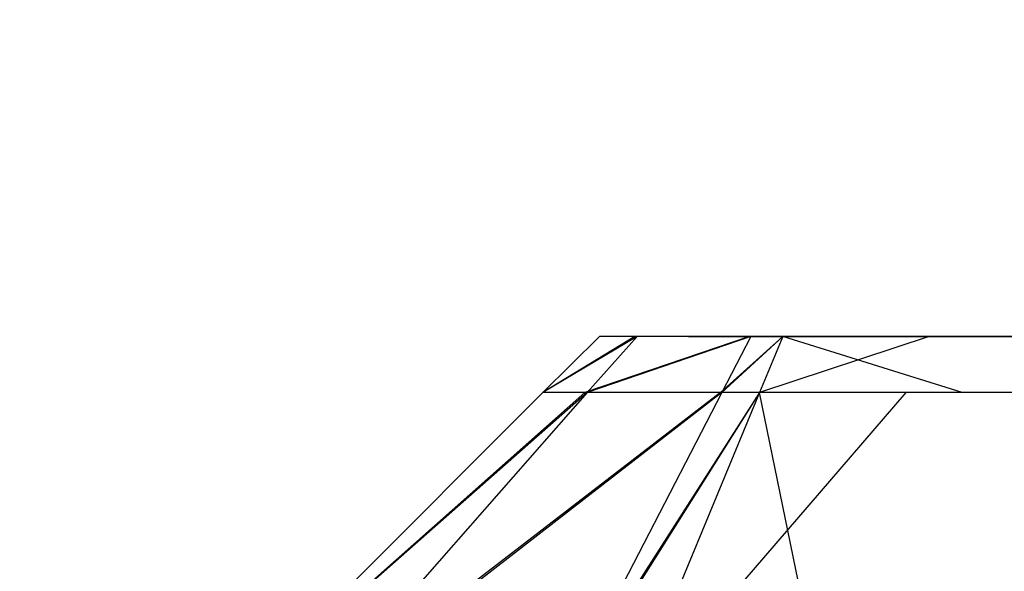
# Model space of a CAD drawing. Extents: x 0 to 0.8, y -0.501 to 0.
# Tile 15 of 105: x 0.01362 to 0.01584, y -0.48507 to -0.48382. Entities that reach past the tile are written whole.
import ezdxf

# ---------------------------------------------------------------- set-up
doc = ezdxf.new("R2010")
doc.units = 0
for name, color, linetype in [('L18_FRONT_FINION_1', 7, 'CONTINUOUS'), ('L19_FRONT_FINION_2___REPLACEMTF', 7, 'CONTINUOUS'), ('L2_KORPUS3_2', 7, 'CONTINUOUS'), ('L30_FRONT_FINION_1', 7, 'CONTINUOUS'), ('L31_FRONT_FINION_2___REPLACEMTF', 7, 'CONTINUOUS'), ('L9_ABDECKPL_0___REPLACEMTFOREMP', 7, 'CONTINUOUS')]:
    doc.layers.add(name, color=color, linetype=linetype)

msp = doc.modelspace()

# ---------------------------------------------------------------- linework, layer by layer
at = {"layer": 'L18_FRONT_FINION_1', "color": 8}
for points, invisible_edges in [([(0.014799, -0.484664, 0.012483), (0.015012, -0.484537, 0.012451), (0.014899, -0.484664, 0.012383), (0.014799, -0.484664, 0.012483)], 13), ([(0.015012, -0.484537, 0.012451), (0.014799, -0.484664, 0.012483), (0.014927, -0.484537, 0.012536), (0.015012, -0.484537, 0.012451)], 14), ([(0.014799, -0.484664, 0.343321), (0.014927, -0.484537, 0.013046), (0.014799, -0.484664, 0.012993), (0.014799, -0.484664, 0.343321)], 13), ([(0.014927, -0.484537, 0.013046), (0.014799, -0.484664, 0.343321), (0.014927, -0.484537, 0.343269), (0.014927, -0.484537, 0.013046)], 14), ([(0.014799, -0.484664, 0.012993), (0.014927, -0.484537, 0.012536), (0.014799, -0.484664, 0.012483), (0.014799, -0.484664, 0.012993)], 13), ([(0.014927, -0.484537, 0.012536), (0.014799, -0.484664, 0.012993), (0.014927, -0.484537, 0.013046), (0.014927, -0.484537, 0.012536)], 14), ([(0.014799, -0.484664, 0.343789), (0.015007, -0.484537, 0.343817), (0.014927, -0.484537, 0.343736), (0.014799, -0.484664, 0.343789)], 13), ([(0.015007, -0.484537, 0.343817), (0.014799, -0.484664, 0.343789), (0.014894, -0.484664, 0.343884), (0.015007, -0.484537, 0.343817)], 14), ([(0.014799, -0.484664, 0.343321), (0.014927, -0.484537, 0.343736), (0.014927, -0.484537, 0.343269), (0.014799, -0.484664, 0.343321)], 13), ([(0.014927, -0.484537, 0.343736), (0.014799, -0.484664, 0.343321), (0.014799, -0.484664, 0.343789), (0.014927, -0.484537, 0.343736)], 14), ([(0.014894, -0.484664, 0.343884), (0.015266, -0.484537, 0.344076), (0.015007, -0.484537, 0.343817), (0.014894, -0.484664, 0.343884)], 13), ([(0.015266, -0.484537, 0.344076), (0.014894, -0.484664, 0.343884), (0.0152, -0.484664, 0.34419), (0.015266, -0.484537, 0.344076)], 14), ([(0.014899, -0.484664, 0.012383), (0.015269, -0.484537, 0.012194), (0.015203, -0.484664, 0.012079), (0.014899, -0.484664, 0.012383)], 13), ([(0.015269, -0.484537, 0.012194), (0.014899, -0.484664, 0.012383), (0.015012, -0.484537, 0.012451), (0.015269, -0.484537, 0.012194)], 14), ([(0.0152, -0.484664, 0.34419), (0.015341, -0.484537, 0.34415), (0.015266, -0.484537, 0.344076), (0.0152, -0.484664, 0.34419)], 13), ([(0.015341, -0.484537, 0.34415), (0.0152, -0.484664, 0.34419), (0.015288, -0.484664, 0.344278), (0.015341, -0.484537, 0.34415)], 14), ([(0.015203, -0.484664, 0.012079), (0.015341, -0.484537, 0.012121), (0.015288, -0.484664, 0.011994), (0.015203, -0.484664, 0.012079)], 13), ([(0.015341, -0.484537, 0.012121), (0.015203, -0.484664, 0.012079), (0.015269, -0.484537, 0.012194), (0.015341, -0.484537, 0.012121)], 14), ([(0.015341, -0.484537, 0.012121), (0.015746, -0.484664, 0.011994), (0.015288, -0.484664, 0.011994), (0.015341, -0.484537, 0.012121)], 13), ([(0.015288, -0.484664, 0.344278), (0.015672, -0.484537, 0.34415), (0.015341, -0.484537, 0.34415), (0.015288, -0.484664, 0.344278)], 13), ([(0.015672, -0.484537, 0.34415), (0.015288, -0.484664, 0.344278), (0.015619, -0.484664, 0.344278), (0.015672, -0.484537, 0.34415)], 14), ([(0.015746, -0.484664, 0.011994), (0.015341, -0.484537, 0.012121), (0.015798, -0.484537, 0.012121), (0.015746, -0.484664, 0.011994)], 14), ([(0.015619, -0.484664, 0.344278), (0.4, -0.484537, 0.34415), (0.015672, -0.484537, 0.34415), (0.015619, -0.484664, 0.344278)], 13), ([(0.4, -0.484537, 0.34415), (0.015619, -0.484664, 0.344278), (0.4, -0.484664, 0.344278), (0.4, -0.484537, 0.34415)], 14), ([(0.015798, -0.484537, 0.012121), (0.4, -0.484664, 0.011994), (0.015746, -0.484664, 0.011994), (0.015798, -0.484537, 0.012121)], 13), ([(0.4, -0.484664, 0.011994), (0.015798, -0.484537, 0.012121), (0.4, -0.484537, 0.012121), (0.4, -0.484664, 0.011994)], 14), ([(0.014059, -0.485403, 0.012177), (0.014899, -0.484664, 0.012383), (0.014249, -0.485403, 0.011987), (0.014059, -0.485403, 0.012177)], 13), ([(0.014899, -0.484664, 0.012383), (0.014059, -0.485403, 0.012177), (0.014799, -0.484664, 0.012483), (0.014899, -0.484664, 0.012383)], 14), ([(0.014059, -0.485403, 0.343627), (0.014799, -0.484664, 0.012993), (0.014059, -0.485403, 0.012688), (0.014059, -0.485403, 0.343627)], 13), ([(0.014799, -0.484664, 0.012993), (0.014059, -0.485403, 0.343627), (0.014799, -0.484664, 0.343321), (0.014799, -0.484664, 0.012993)], 14), ([(0.014059, -0.485403, 0.012688), (0.014799, -0.484664, 0.012483), (0.014059, -0.485403, 0.012177), (0.014059, -0.485403, 0.012688)], 13), ([(0.014799, -0.484664, 0.012483), (0.014059, -0.485403, 0.012688), (0.014799, -0.484664, 0.012993), (0.014799, -0.484664, 0.012483)], 14), ([(0.014059, -0.485403, 0.344095), (0.014894, -0.484664, 0.343884), (0.014799, -0.484664, 0.343789), (0.014059, -0.485403, 0.344095)], 13), ([(0.014894, -0.484664, 0.343884), (0.014059, -0.485403, 0.344095), (0.014239, -0.485403, 0.344275), (0.014894, -0.484664, 0.343884)], 14), ([(0.014059, -0.485403, 0.343627), (0.014799, -0.484664, 0.343789), (0.014799, -0.484664, 0.343321), (0.014059, -0.485403, 0.343627)], 13), ([(0.014799, -0.484664, 0.343789), (0.014059, -0.485403, 0.343627), (0.014059, -0.485403, 0.344095), (0.014799, -0.484664, 0.343789)], 14), ([(0.014239, -0.485403, 0.344275), (0.0152, -0.484664, 0.34419), (0.014894, -0.484664, 0.343884), (0.014239, -0.485403, 0.344275)], 13), ([(0.0152, -0.484664, 0.34419), (0.014239, -0.485403, 0.344275), (0.014816, -0.485403, 0.344851), (0.0152, -0.484664, 0.34419)], 14), ([(0.014249, -0.485403, 0.011987), (0.015203, -0.484664, 0.012079), (0.014821, -0.485403, 0.011415), (0.014249, -0.485403, 0.011987)], 13), ([(0.015203, -0.484664, 0.012079), (0.014249, -0.485403, 0.011987), (0.014899, -0.484664, 0.012383), (0.015203, -0.484664, 0.012079)], 14), ([(0.014816, -0.485403, 0.344851), (0.015288, -0.484664, 0.344278), (0.0152, -0.484664, 0.34419), (0.014816, -0.485403, 0.344851)], 13), ([(0.015288, -0.484664, 0.344278), (0.014816, -0.485403, 0.344851), (0.014982, -0.485403, 0.345017), (0.015288, -0.484664, 0.344278)], 14), ([(0.014821, -0.485403, 0.011415), (0.015288, -0.484664, 0.011994), (0.014982, -0.485403, 0.011255), (0.014821, -0.485403, 0.011415)], 13), ([(0.015288, -0.484664, 0.011994), (0.014821, -0.485403, 0.011415), (0.015203, -0.484664, 0.012079), (0.015288, -0.484664, 0.011994)], 14), ([(0.015288, -0.484664, 0.011994), (0.01544, -0.485403, 0.011255), (0.014982, -0.485403, 0.011255), (0.015288, -0.484664, 0.011994)], 13), ([(0.014982, -0.485403, 0.345017), (0.015619, -0.484664, 0.344278), (0.015288, -0.484664, 0.344278), (0.014982, -0.485403, 0.345017)], 13), ([(0.015619, -0.484664, 0.344278), (0.014982, -0.485403, 0.345017), (0.015313, -0.485403, 0.345017), (0.015619, -0.484664, 0.344278)], 14), ([(0.01544, -0.485403, 0.011255), (0.015288, -0.484664, 0.011994), (0.015746, -0.484664, 0.011994), (0.01544, -0.485403, 0.011255)], 14), ([(0.015313, -0.485403, 0.345017), (0.4, -0.484664, 0.344278), (0.015619, -0.484664, 0.344278), (0.015313, -0.485403, 0.345017)], 13), ([(0.4, -0.484664, 0.344278), (0.015313, -0.485403, 0.345017), (0.4, -0.485403, 0.345017), (0.4, -0.484664, 0.344278)], 14), ([(0.015746, -0.484664, 0.011994), (0.4, -0.485403, 0.011255), (0.01544, -0.485403, 0.011255), (0.015746, -0.484664, 0.011994)], 13), ([(0.4, -0.485403, 0.011255), (0.015746, -0.484664, 0.011994), (0.4, -0.484664, 0.011994), (0.4, -0.485403, 0.011255)], 14)]:
    msp.add_3dface(points, dxfattribs=dict(at, invisible_edges=invisible_edges))
at = {"layer": 'L19_FRONT_FINION_2___REPLACEMTF', "color": 250}
for points, invisible_edges in [([(0.014927, -0.484537, 0.343736), (0.015128, -0.484537, 0.343269), (0.014927, -0.484537, 0.343269), (0.014927, -0.484537, 0.343736)], 13), ([(0.015128, -0.484537, 0.343269), (0.014927, -0.484537, 0.343736), (0.015128, -0.484537, 0.343537), (0.015128, -0.484537, 0.343269)], 14), ([(0.014927, -0.484537, 0.343736), (0.01515, -0.484537, 0.343674), (0.015128, -0.484537, 0.343537), (0.014927, -0.484537, 0.343736)], 13), ([(0.01515, -0.484537, 0.343674), (0.014927, -0.484537, 0.343736), (0.015007, -0.484537, 0.343817), (0.01515, -0.484537, 0.343674)], 14), ([(0.014927, -0.484537, 0.013046), (0.015128, -0.484537, 0.012619), (0.014927, -0.484537, 0.012536), (0.014927, -0.484537, 0.013046)], 13), ([(0.015128, -0.484537, 0.012619), (0.014927, -0.484537, 0.013046), (0.015128, -0.484537, 0.013046), (0.015128, -0.484537, 0.012619)], 14), ([(0.014927, -0.484537, 0.343269), (0.015128, -0.484537, 0.013046), (0.014927, -0.484537, 0.013046), (0.014927, -0.484537, 0.343269)], 13), ([(0.015128, -0.484537, 0.013046), (0.014927, -0.484537, 0.343269), (0.015128, -0.484537, 0.343269), (0.015128, -0.484537, 0.013046)], 14), ([(0.014927, -0.484537, 0.012536), (0.015154, -0.484537, 0.012593), (0.015012, -0.484537, 0.012451), (0.014927, -0.484537, 0.012536)], 13), ([(0.015154, -0.484537, 0.012593), (0.014927, -0.484537, 0.012536), (0.015128, -0.484537, 0.012619), (0.015154, -0.484537, 0.012593)], 14), ([(0.015007, -0.484537, 0.343817), (0.015409, -0.484537, 0.343933), (0.01515, -0.484537, 0.343674), (0.015007, -0.484537, 0.343817)], 13), ([(0.015409, -0.484537, 0.343933), (0.015007, -0.484537, 0.343817), (0.015266, -0.484537, 0.344076), (0.015409, -0.484537, 0.343933)], 14), ([(0.015012, -0.484537, 0.012451), (0.015411, -0.484537, 0.012336), (0.015269, -0.484537, 0.012194), (0.015012, -0.484537, 0.012451)], 13), ([(0.015411, -0.484537, 0.012336), (0.015012, -0.484537, 0.012451), (0.015154, -0.484537, 0.012593), (0.015411, -0.484537, 0.012336)], 14), ([(0.4, -0.484537, 0.343949), (0.015154, -0.484537, 0.012593), (0.015128, -0.484537, 0.012619), (0.4, -0.484537, 0.343949)], 13), ([(0.4, -0.484537, 0.343949), (0.015128, -0.484537, 0.012619), (0.015128, -0.484537, 0.013046), (0.4, -0.484537, 0.343949)], 10), ([(0.4, -0.484537, 0.343949), (0.015128, -0.484537, 0.013046), (0.015128, -0.484537, 0.343269), (0.4, -0.484537, 0.343949)], 13), ([(0.4, -0.484537, 0.343949), (0.015128, -0.484537, 0.343269), (0.015128, -0.484537, 0.343537), (0.4, -0.484537, 0.343949)], 10), ([(0.4, -0.484537, 0.343949), (0.015128, -0.484537, 0.343537), (0.01515, -0.484537, 0.343674), (0.4, -0.484537, 0.343949)], 15), ([(0.4, -0.484537, 0.343949), (0.01515, -0.484537, 0.343674), (0.015409, -0.484537, 0.343933), (0.4, -0.484537, 0.343949)], 15), ([(0.4, -0.484537, 0.343949), (0.015411, -0.484537, 0.012336), (0.015154, -0.484537, 0.012593), (0.4, -0.484537, 0.343949)], 10), ([(0.015266, -0.484537, 0.344076), (0.015497, -0.484537, 0.343949), (0.015409, -0.484537, 0.343933), (0.015266, -0.484537, 0.344076)], 13), ([(0.015497, -0.484537, 0.343949), (0.015266, -0.484537, 0.344076), (0.015341, -0.484537, 0.34415), (0.015497, -0.484537, 0.343949)], 14), ([(0.015269, -0.484537, 0.012194), (0.015424, -0.484537, 0.012323), (0.015341, -0.484537, 0.012121), (0.015269, -0.484537, 0.012194)], 13), ([(0.015424, -0.484537, 0.012323), (0.015269, -0.484537, 0.012194), (0.015411, -0.484537, 0.012336), (0.015424, -0.484537, 0.012323)], 14), ([(0.015341, -0.484537, 0.34415), (0.015672, -0.484537, 0.343949), (0.015497, -0.484537, 0.343949), (0.015341, -0.484537, 0.34415)], 13), ([(0.015672, -0.484537, 0.343949), (0.015341, -0.484537, 0.34415), (0.015672, -0.484537, 0.34415), (0.015672, -0.484537, 0.343949)], 14), ([(0.015424, -0.484537, 0.012323), (0.015798, -0.484537, 0.012121), (0.015341, -0.484537, 0.012121), (0.015424, -0.484537, 0.012323)], 13), ([(0.4, -0.484537, 0.343949), (0.015409, -0.484537, 0.343933), (0.015672, -0.484537, 0.343949), (0.4, -0.484537, 0.343949)], 15), ([(0.015672, -0.484537, 0.343949), (0.015409, -0.484537, 0.343933), (0.015497, -0.484537, 0.343949), (0.015672, -0.484537, 0.343949)], 15), ([(0.015411, -0.484537, 0.012336), (0.015798, -0.484537, 0.012323), (0.015424, -0.484537, 0.012323), (0.015411, -0.484537, 0.012336)], 13), ([(0.015798, -0.484537, 0.012323), (0.015411, -0.484537, 0.012336), (0.4, -0.484537, 0.012323), (0.015798, -0.484537, 0.012323)], 10), ([(0.4, -0.484537, 0.012323), (0.015411, -0.484537, 0.012336), (0.4, -0.484537, 0.343949), (0.4, -0.484537, 0.012323)], 13), ([(0.015798, -0.484537, 0.012121), (0.015424, -0.484537, 0.012323), (0.015798, -0.484537, 0.012323), (0.015798, -0.484537, 0.012121)], 14), ([(0.015672, -0.484537, 0.34415), (0.4, -0.484537, 0.343949), (0.015672, -0.484537, 0.343949), (0.015672, -0.484537, 0.34415)], 13), ([(0.4, -0.484537, 0.343949), (0.015672, -0.484537, 0.34415), (0.4, -0.484537, 0.34415), (0.4, -0.484537, 0.343949)], 14), ([(0.015798, -0.484537, 0.012323), (0.4, -0.484537, 0.012121), (0.015798, -0.484537, 0.012121), (0.015798, -0.484537, 0.012323)], 13), ([(0.4, -0.484537, 0.012121), (0.015798, -0.484537, 0.012323), (0.4, -0.484537, 0.012323), (0.4, -0.484537, 0.012121)], 14)]:
    msp.add_3dface(points, dxfattribs=dict(at, invisible_edges=invisible_edges))
at = {"layer": 'L2_KORPUS3_2', "color": 8, "invisible_edges": 15}
for points in [[(0.002909, -0.500668), (0.002912, -0.003857), (0.1, -0.500668), (0.002909, -0.500668)], [(0.002912, -0.003858, 0.00769), (0.002909, -0.500667, 0.00769), (0.1, -0.500667, 0.00769), (0.002912, -0.003858, 0.00769)], [(0.1, -0.500668), (0.002912, -0.003857), (0.1, -0.003857), (0.1, -0.500668)], [(0.002912, -0.003858, 0.00769), (0.1, -0.500667, 0.00769), (0.1, -0.003858, 0.00769), (0.002912, -0.003858, 0.00769)]]:
    msp.add_3dface(points, dxfattribs=at)
at = {"layer": 'L30_FRONT_FINION_1', "color": 8}
for points, invisible_edges in [([(0.014799, -0.484664, 0.349381), (0.015012, -0.484537, 0.349348), (0.014899, -0.484664, 0.34928), (0.014799, -0.484664, 0.349381)], 13), ([(0.015012, -0.484537, 0.349348), (0.014799, -0.484664, 0.349381), (0.014927, -0.484537, 0.349433), (0.015012, -0.484537, 0.349348)], 14), ([(0.014799, -0.484664, 0.586245), (0.014927, -0.484537, 0.349944), (0.014799, -0.484664, 0.349891), (0.014799, -0.484664, 0.586245)], 13), ([(0.014927, -0.484537, 0.349944), (0.014799, -0.484664, 0.586245), (0.014927, -0.484537, 0.586192), (0.014927, -0.484537, 0.349944)], 14), ([(0.014799, -0.484664, 0.349891), (0.014927, -0.484537, 0.349433), (0.014799, -0.484664, 0.349381), (0.014799, -0.484664, 0.349891)], 13), ([(0.014927, -0.484537, 0.349433), (0.014799, -0.484664, 0.349891), (0.014927, -0.484537, 0.349944), (0.014927, -0.484537, 0.349433)], 14), ([(0.014799, -0.484664, 0.586713), (0.015007, -0.484537, 0.58674), (0.014927, -0.484537, 0.58666), (0.014799, -0.484664, 0.586713)], 13), ([(0.015007, -0.484537, 0.58674), (0.014799, -0.484664, 0.586713), (0.014894, -0.484664, 0.586808), (0.015007, -0.484537, 0.58674)], 14), ([(0.014799, -0.484664, 0.586245), (0.014927, -0.484537, 0.58666), (0.014927, -0.484537, 0.586192), (0.014799, -0.484664, 0.586245)], 13), ([(0.014927, -0.484537, 0.58666), (0.014799, -0.484664, 0.586245), (0.014799, -0.484664, 0.586713), (0.014927, -0.484537, 0.58666)], 14), ([(0.014894, -0.484664, 0.586808), (0.015266, -0.484537, 0.586999), (0.015007, -0.484537, 0.58674), (0.014894, -0.484664, 0.586808)], 13), ([(0.015266, -0.484537, 0.586999), (0.014894, -0.484664, 0.586808), (0.0152, -0.484664, 0.587113), (0.015266, -0.484537, 0.586999)], 14), ([(0.014899, -0.484664, 0.34928), (0.015269, -0.484537, 0.349091), (0.015203, -0.484664, 0.348977), (0.014899, -0.484664, 0.34928)], 13), ([(0.015269, -0.484537, 0.349091), (0.014899, -0.484664, 0.34928), (0.015012, -0.484537, 0.349348), (0.015269, -0.484537, 0.349091)], 14), ([(0.0152, -0.484664, 0.587113), (0.015341, -0.484537, 0.587074), (0.015266, -0.484537, 0.586999), (0.0152, -0.484664, 0.587113)], 13), ([(0.015341, -0.484537, 0.587074), (0.0152, -0.484664, 0.587113), (0.015288, -0.484664, 0.587201), (0.015341, -0.484537, 0.587074)], 14), ([(0.015203, -0.484664, 0.348977), (0.015341, -0.484537, 0.349019), (0.015288, -0.484664, 0.348892), (0.015203, -0.484664, 0.348977)], 13), ([(0.015341, -0.484537, 0.349019), (0.015203, -0.484664, 0.348977), (0.015269, -0.484537, 0.349091), (0.015341, -0.484537, 0.349019)], 14), ([(0.015341, -0.484537, 0.349019), (0.015746, -0.484664, 0.348892), (0.015288, -0.484664, 0.348892), (0.015341, -0.484537, 0.349019)], 13), ([(0.015288, -0.484664, 0.587201), (0.015672, -0.484537, 0.587074), (0.015341, -0.484537, 0.587074), (0.015288, -0.484664, 0.587201)], 13), ([(0.015672, -0.484537, 0.587074), (0.015288, -0.484664, 0.587201), (0.015619, -0.484664, 0.587201), (0.015672, -0.484537, 0.587074)], 14), ([(0.015746, -0.484664, 0.348892), (0.015341, -0.484537, 0.349019), (0.015798, -0.484537, 0.349019), (0.015746, -0.484664, 0.348892)], 14), ([(0.015619, -0.484664, 0.587201), (0.4, -0.484537, 0.587074), (0.015672, -0.484537, 0.587074), (0.015619, -0.484664, 0.587201)], 13), ([(0.4, -0.484537, 0.587074), (0.015619, -0.484664, 0.587201), (0.4, -0.484664, 0.587201), (0.4, -0.484537, 0.587074)], 14), ([(0.015798, -0.484537, 0.349019), (0.4, -0.484664, 0.348892), (0.015746, -0.484664, 0.348892), (0.015798, -0.484537, 0.349019)], 13), ([(0.4, -0.484664, 0.348892), (0.015798, -0.484537, 0.349019), (0.4, -0.484537, 0.349019), (0.4, -0.484664, 0.348892)], 14), ([(0.014059, -0.485403, 0.349074), (0.014899, -0.484664, 0.34928), (0.014249, -0.485403, 0.348885), (0.014059, -0.485403, 0.349074)], 13), ([(0.014899, -0.484664, 0.34928), (0.014059, -0.485403, 0.349074), (0.014799, -0.484664, 0.349381), (0.014899, -0.484664, 0.34928)], 14), ([(0.014059, -0.485403, 0.58655), (0.014799, -0.484664, 0.349891), (0.014059, -0.485403, 0.349586), (0.014059, -0.485403, 0.58655)], 13), ([(0.014799, -0.484664, 0.349891), (0.014059, -0.485403, 0.58655), (0.014799, -0.484664, 0.586245), (0.014799, -0.484664, 0.349891)], 14), ([(0.014059, -0.485403, 0.349586), (0.014799, -0.484664, 0.349381), (0.014059, -0.485403, 0.349074), (0.014059, -0.485403, 0.349586)], 13), ([(0.014799, -0.484664, 0.349381), (0.014059, -0.485403, 0.349586), (0.014799, -0.484664, 0.349891), (0.014799, -0.484664, 0.349381)], 14), ([(0.014059, -0.485403, 0.587019), (0.014894, -0.484664, 0.586808), (0.014799, -0.484664, 0.586713), (0.014059, -0.485403, 0.587019)], 13), ([(0.014894, -0.484664, 0.586808), (0.014059, -0.485403, 0.587019), (0.014239, -0.485403, 0.587199), (0.014894, -0.484664, 0.586808)], 14), ([(0.014059, -0.485403, 0.58655), (0.014799, -0.484664, 0.586713), (0.014799, -0.484664, 0.586245), (0.014059, -0.485403, 0.58655)], 13), ([(0.014799, -0.484664, 0.586713), (0.014059, -0.485403, 0.58655), (0.014059, -0.485403, 0.587019), (0.014799, -0.484664, 0.586713)], 14), ([(0.014239, -0.485403, 0.587199), (0.0152, -0.484664, 0.587113), (0.014894, -0.484664, 0.586808), (0.014239, -0.485403, 0.587199)], 13), ([(0.0152, -0.484664, 0.587113), (0.014239, -0.485403, 0.587199), (0.014816, -0.485403, 0.587775), (0.0152, -0.484664, 0.587113)], 14), ([(0.014249, -0.485403, 0.348885), (0.015203, -0.484664, 0.348977), (0.014821, -0.485403, 0.348313), (0.014249, -0.485403, 0.348885)], 13), ([(0.015203, -0.484664, 0.348977), (0.014249, -0.485403, 0.348885), (0.014899, -0.484664, 0.34928), (0.015203, -0.484664, 0.348977)], 14), ([(0.014816, -0.485403, 0.587775), (0.015288, -0.484664, 0.587201), (0.0152, -0.484664, 0.587113), (0.014816, -0.485403, 0.587775)], 13), ([(0.015288, -0.484664, 0.587201), (0.014816, -0.485403, 0.587775), (0.014982, -0.485403, 0.587941), (0.015288, -0.484664, 0.587201)], 14), ([(0.014821, -0.485403, 0.348313), (0.015288, -0.484664, 0.348892), (0.014982, -0.485403, 0.348152), (0.014821, -0.485403, 0.348313)], 13), ([(0.015288, -0.484664, 0.348892), (0.014821, -0.485403, 0.348313), (0.015203, -0.484664, 0.348977), (0.015288, -0.484664, 0.348892)], 14), ([(0.015288, -0.484664, 0.348892), (0.01544, -0.485403, 0.348152), (0.014982, -0.485403, 0.348152), (0.015288, -0.484664, 0.348892)], 13), ([(0.014982, -0.485403, 0.587941), (0.015619, -0.484664, 0.587201), (0.015288, -0.484664, 0.587201), (0.014982, -0.485403, 0.587941)], 13), ([(0.015619, -0.484664, 0.587201), (0.014982, -0.485403, 0.587941), (0.015313, -0.485403, 0.587941), (0.015619, -0.484664, 0.587201)], 14), ([(0.01544, -0.485403, 0.348152), (0.015288, -0.484664, 0.348892), (0.015746, -0.484664, 0.348892), (0.01544, -0.485403, 0.348152)], 14), ([(0.015313, -0.485403, 0.587941), (0.4, -0.484664, 0.587201), (0.015619, -0.484664, 0.587201), (0.015313, -0.485403, 0.587941)], 13), ([(0.4, -0.484664, 0.587201), (0.015313, -0.485403, 0.587941), (0.4, -0.485403, 0.587941), (0.4, -0.484664, 0.587201)], 14), ([(0.015746, -0.484664, 0.348892), (0.4, -0.485403, 0.348152), (0.01544, -0.485403, 0.348152), (0.015746, -0.484664, 0.348892)], 13), ([(0.4, -0.485403, 0.348152), (0.015746, -0.484664, 0.348892), (0.4, -0.484664, 0.348892), (0.4, -0.485403, 0.348152)], 14)]:
    msp.add_3dface(points, dxfattribs=dict(at, invisible_edges=invisible_edges))
at = {"layer": 'L31_FRONT_FINION_2___REPLACEMTF', "color": 250}
for points, invisible_edges in [([(0.014927, -0.484537, 0.58666), (0.015128, -0.484537, 0.586192), (0.014927, -0.484537, 0.586192), (0.014927, -0.484537, 0.58666)], 13), ([(0.015128, -0.484537, 0.586192), (0.014927, -0.484537, 0.58666), (0.015128, -0.484537, 0.586461), (0.015128, -0.484537, 0.586192)], 14), ([(0.014927, -0.484537, 0.58666), (0.01515, -0.484537, 0.586598), (0.015128, -0.484537, 0.586461), (0.014927, -0.484537, 0.58666)], 13), ([(0.01515, -0.484537, 0.586598), (0.014927, -0.484537, 0.58666), (0.015007, -0.484537, 0.586741), (0.01515, -0.484537, 0.586598)], 14), ([(0.014927, -0.484537, 0.349944), (0.015128, -0.484537, 0.349648), (0.014927, -0.484537, 0.349433), (0.014927, -0.484537, 0.349944)], 13), ([(0.015128, -0.484537, 0.349648), (0.014927, -0.484537, 0.349944), (0.015128, -0.484537, 0.349944), (0.015128, -0.484537, 0.349648)], 14), ([(0.014927, -0.484537, 0.586192), (0.015128, -0.484537, 0.349944), (0.014927, -0.484537, 0.349944), (0.014927, -0.484537, 0.586192)], 13), ([(0.015128, -0.484537, 0.349944), (0.014927, -0.484537, 0.586192), (0.015128, -0.484537, 0.586192), (0.015128, -0.484537, 0.349944)], 14), ([(0.014927, -0.484537, 0.349433), (0.015154, -0.484537, 0.349491), (0.015012, -0.484537, 0.349348), (0.014927, -0.484537, 0.349433)], 13), ([(0.015154, -0.484537, 0.349491), (0.014927, -0.484537, 0.349433), (0.015128, -0.484537, 0.349648), (0.015154, -0.484537, 0.349491)], 14), ([(0.015007, -0.484537, 0.586741), (0.015409, -0.484537, 0.586857), (0.01515, -0.484537, 0.586598), (0.015007, -0.484537, 0.586741)], 13), ([(0.015409, -0.484537, 0.586857), (0.015007, -0.484537, 0.586741), (0.015266, -0.484537, 0.587), (0.015409, -0.484537, 0.586857)], 14), ([(0.015012, -0.484537, 0.349348), (0.015411, -0.484537, 0.349234), (0.015269, -0.484537, 0.349091), (0.015012, -0.484537, 0.349348)], 13), ([(0.015411, -0.484537, 0.349234), (0.015012, -0.484537, 0.349348), (0.015154, -0.484537, 0.349491), (0.015411, -0.484537, 0.349234)], 14), ([(0.4, -0.484537, 0.586873), (0.015154, -0.484537, 0.349491), (0.015128, -0.484537, 0.349648), (0.4, -0.484537, 0.586873)], 13), ([(0.4, -0.484537, 0.586873), (0.015128, -0.484537, 0.349648), (0.015128, -0.484537, 0.349944), (0.4, -0.484537, 0.586873)], 10), ([(0.4, -0.484537, 0.586873), (0.015128, -0.484537, 0.349944), (0.015128, -0.484537, 0.586192), (0.4, -0.484537, 0.586873)], 13), ([(0.4, -0.484537, 0.586873), (0.015128, -0.484537, 0.586192), (0.015128, -0.484537, 0.586461), (0.4, -0.484537, 0.586873)], 10), ([(0.4, -0.484537, 0.586873), (0.015128, -0.484537, 0.586461), (0.01515, -0.484537, 0.586598), (0.4, -0.484537, 0.586873)], 15), ([(0.4, -0.484537, 0.586873), (0.01515, -0.484537, 0.586598), (0.015409, -0.484537, 0.586857), (0.4, -0.484537, 0.586873)], 15), ([(0.4, -0.484537, 0.586873), (0.015411, -0.484537, 0.349234), (0.015154, -0.484537, 0.349491), (0.4, -0.484537, 0.586873)], 10), ([(0.015266, -0.484537, 0.587), (0.015497, -0.484537, 0.586873), (0.015409, -0.484537, 0.586857), (0.015266, -0.484537, 0.587)], 13), ([(0.015497, -0.484537, 0.586873), (0.015266, -0.484537, 0.587), (0.015341, -0.484537, 0.587074), (0.015497, -0.484537, 0.586873)], 14), ([(0.015269, -0.484537, 0.349091), (0.015578, -0.484537, 0.349221), (0.015341, -0.484537, 0.349019), (0.015269, -0.484537, 0.349091)], 13), ([(0.015578, -0.484537, 0.349221), (0.015269, -0.484537, 0.349091), (0.015411, -0.484537, 0.349234), (0.015578, -0.484537, 0.349221)], 14), ([(0.015341, -0.484537, 0.587074), (0.015672, -0.484537, 0.586873), (0.015497, -0.484537, 0.586873), (0.015341, -0.484537, 0.587074)], 13), ([(0.015672, -0.484537, 0.586873), (0.015341, -0.484537, 0.587074), (0.015672, -0.484537, 0.587074), (0.015672, -0.484537, 0.586873)], 14), ([(0.015578, -0.484537, 0.349221), (0.015798, -0.484537, 0.349019), (0.015341, -0.484537, 0.349019), (0.015578, -0.484537, 0.349221)], 13), ([(0.4, -0.484537, 0.586873), (0.015409, -0.484537, 0.586857), (0.015672, -0.484537, 0.586873), (0.4, -0.484537, 0.586873)], 15), ([(0.015672, -0.484537, 0.586873), (0.015409, -0.484537, 0.586857), (0.015497, -0.484537, 0.586873), (0.015672, -0.484537, 0.586873)], 15), ([(0.015411, -0.484537, 0.349234), (0.015798, -0.484537, 0.349221), (0.015578, -0.484537, 0.349221), (0.015411, -0.484537, 0.349234)], 13), ([(0.015798, -0.484537, 0.349221), (0.015411, -0.484537, 0.349234), (0.4, -0.484537, 0.349221), (0.015798, -0.484537, 0.349221)], 10), ([(0.4, -0.484537, 0.349221), (0.015411, -0.484537, 0.349234), (0.4, -0.484537, 0.586873), (0.4, -0.484537, 0.349221)], 13), ([(0.015798, -0.484537, 0.349019), (0.015578, -0.484537, 0.349221), (0.015798, -0.484537, 0.349221), (0.015798, -0.484537, 0.349019)], 14), ([(0.015672, -0.484537, 0.587074), (0.4, -0.484537, 0.586873), (0.015672, -0.484537, 0.586873), (0.015672, -0.484537, 0.587074)], 13), ([(0.4, -0.484537, 0.586873), (0.015672, -0.484537, 0.587074), (0.4, -0.484537, 0.587074), (0.4, -0.484537, 0.586873)], 14), ([(0.015798, -0.484537, 0.349221), (0.4, -0.484537, 0.349019), (0.015798, -0.484537, 0.349019), (0.015798, -0.484537, 0.349221)], 13), ([(0.4, -0.484537, 0.349019), (0.015798, -0.484537, 0.349221), (0.4, -0.484537, 0.349221), (0.4, -0.484537, 0.349019)], 14)]:
    msp.add_3dface(points, dxfattribs=dict(at, invisible_edges=invisible_edges))
at = {"layer": 'L9_ABDECKPL_0___REPLACEMTFOREMP', "color": 39}
for points, invisible_edges in [([(0.001665, -0.49991, 0.591216), (0.001616, -0.00109, 0.591216), (0.071779, -0.00109, 0.591216), (0.001665, -0.49991, 0.591216)], 15), ([(0.001665, -0.49991, 0.591216), (0.071779, -0.00109, 0.591216), (0.071779, -0.49991, 0.591216), (0.001665, -0.49991, 0.591216)], 15), ([(0.001616, -0.001093, 0.603217), (0.001665, -0.499907, 0.603217), (0.075865, -0.001093, 0.603217), (0.001616, -0.001093, 0.603217)], 15), ([(0.075865, -0.001093, 0.603217), (0.001665, -0.499907, 0.603217), (0.071779, -0.499907, 0.603217), (0.075865, -0.001093, 0.603217)], 9)]:
    msp.add_3dface(points, dxfattribs=dict(at, invisible_edges=invisible_edges))

doc.saveas('drawing.dxf')
